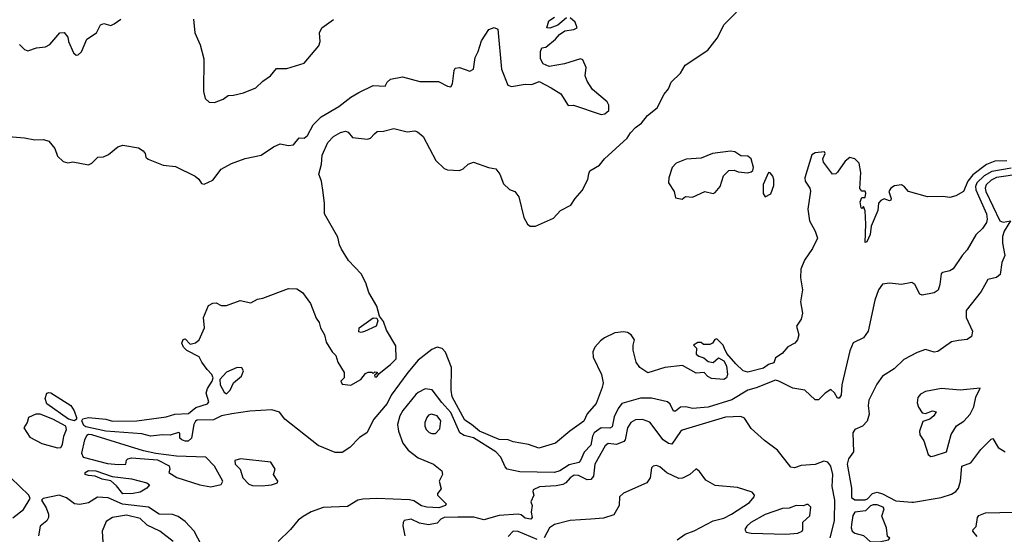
# Model space of a CAD drawing. Extents: x 1995161 to 2088924, y 769148 to 906007.
# Tile 112 of 256: x 2032067 to 2037771, y 823727 to 826711. Entities that reach past the tile are written whole.
import ezdxf

# ---------------------------------------------------------------- set-up
doc = ezdxf.new("R2010")
doc.units = 0

msp = doc.modelspace()

# ---------------------------------------------------------------- linework, layer by layer
at = {"layer": '0CON20XD'}
for points in [[(2032065, 826566.7), (2032095, 826538), (2032115, 826530.8), (2032165, 826548.8), (2032216.4, 826553.6), (2032241.7, 826568.3), (2032300, 826635), (2032325, 826636.7), (2032345, 826610), (2032350, 826585), (2032379.1, 826519.1), (2032395, 826506), (2032405, 826508), (2032425.7, 826525), (2032455, 826598.8), (2032511.2, 826635), (2032535, 826682.5), (2032555, 826688.8), (2032595, 826677.5), (2032615, 826686.7), (2032653.3, 826715)], [(2036150, 824805), (2036142.5, 824825), (2036105, 824860), (2036093.6, 824856.4), (2036080, 824835), (2036065, 824827.5), (2036028.3, 824828.3), (2036015, 824840), (2035995, 824840), (2035970, 824825), (2035987.5, 824807.5), (2035985, 824772.5), (2036000.5, 824760.5), (2036030.7, 824750.7), (2036055, 824730), (2036085, 824724), (2036115, 824750), (2036145, 824734), (2036160.5, 824705), (2036167.1, 824655), (2036160.8, 824635), (2036145, 824624.3), (2036075, 824630), (2036052.7, 824642.7), (2036032.5, 824665), (2035985, 824662.5), (2035905.8, 824705.8), (2035805, 824694.4), (2035705, 824664.3), (2035658.8, 824695), (2035638.8, 824725), (2035621.4, 824795), (2035620.8, 824825), (2035628.8, 824855), (2035609.2, 824885), (2035587.3, 824897.3), (2035565, 824900.7), (2035515, 824895.7), (2035455, 824866.9), (2035431.1, 824848.9), (2035398.2, 824811.8), (2035386.6, 824785), (2035389.3, 824755), (2035438.2, 824655), (2035446.1, 824605), (2035441.5, 824578.5), (2035405.7, 824485), (2035354.7, 824425.3), (2035335, 824383.3), (2035254.4, 824325.6), (2035171.2, 824255), (2035075, 824227.5), (2035015, 824248), (2034925, 824263.8), (2034895.9, 824275.9), (2034845, 824277.5), (2034729.6, 824325), (2034684.8, 824364.7), (2034645, 824389.1), (2034572.5, 824525), (2034566.9, 824563.1), (2034567.8, 824695), (2034533.5, 824783.5), (2034515, 824805.6), (2034485, 824812.2), (2034455, 824799.1), (2034375, 824736.3), (2034315, 824665.3), (2034219.4, 824535), (2034196, 824485), (2034117.5, 824395), (2034078.8, 824315), (2034035, 824288.6), (2033978.9, 824231.1), (2033935, 824202.5), (2033895, 824201.4), (2033795, 824243.1), (2033602.7, 824395), (2033572.5, 824435), (2033528.4, 824448.4), (2033399.3, 824440.7), (2033296.6, 824426.6), (2033236, 824415), (2033189.4, 824390.6), (2033095, 824388.7), (2033085, 824384.2), (2033074.8, 824365), (2033062.6, 824285), (2033042.3, 824267.7), (2033025, 824266.8), (2033005.3, 824275), (2032995.3, 824285), (2032993.8, 824313.8), (2032987.2, 824317.2), (2032937.9, 824302.1), (2032895, 824304.8), (2032825, 824295.6), (2032775, 824310.4), (2032565, 824326.2), (2032450.8, 824350.8), (2032439.3, 824359.3), (2032427.1, 824385), (2032433.6, 824396.4), (2032465, 824404.8), (2032565, 824395.9), (2032605, 824383.8), (2032745, 824385.3), (2032915, 824408.4), (2032965.2, 824424.8), (2033045, 824428.1), (2033088.1, 824461.9), (2033155, 824484.8), (2033162.7, 824495), (2033147.5, 824545), (2033155, 824573.8), (2033182, 824615), (2033188, 824635), (2033179.2, 824655), (2033153.5, 824683.5), (2033121.2, 824725), (2033105.8, 824755.8), (2033035, 824792.5), (2033015, 824813.3), (2033006.2, 824835), (2033013.9, 824856.1), (2033025, 824860), (2033055, 824830), (2033085, 824837.5), (2033107.5, 824855), (2033137.5, 824925), (2033132.5, 824985), (2033161.2, 825055), (2033185, 825067.5), (2033205, 825069.2), (2033235, 825053.3), (2033265, 825054), (2033345, 825083.3), (2033405, 825070), (2033445, 825091.2), (2033475, 825096.7), (2033625, 825152.5), (2033671.7, 825151.7), (2033705, 825130), (2033752.5, 825065), (2033785, 824980), (2033802.5, 824955), (2033810, 824925), (2033833.3, 824885), (2033842.3, 824842.3), (2033876.4, 824786.4), (2033897.5, 824765), (2033910, 824725), (2033947.5, 824665), (2033946.7, 824635), (2033927.5, 824615), (2033935, 824597.5), (2033985, 824592.5), (2034042.5, 824625), (2034070.7, 824659.3), (2034085, 824667.5), (2034107.5, 824667.5), (2034115, 824660), (2034125, 824670), (2034138.3, 824668.3), (2034138.3, 824661.7), (2034122.5, 824647.5), (2034125, 824640), (2034135, 824640), (2034150, 824660), (2034215, 824712.9), (2034248.5, 824745), (2034245, 824820.8), (2034191.2, 824911.2), (2034175, 824961.2), (2034152.1, 824992.1), (2034135, 825051.2), (2034089.8, 825129.8), (2034071.5, 825185), (2034045, 825238), (2033972.5, 825315), (2033930.3, 825380.3), (2033918.6, 825405), (2033910.7, 825450.7), (2033832.5, 825585), (2033833.3, 825645), (2033825, 825710), (2033814.5, 825774.5), (2033800, 825815), (2033815.4, 825874.6), (2033818.2, 825925), (2033851.5, 825998.5), (2033885, 826034.3), (2033925, 826058.1), (2033955, 826064.2), (2033968.9, 826058.9), (2033995, 826027.5), (2034081.2, 826018.8), (2034098.8, 826025), (2034121.4, 826048.6), (2034137.7, 826062.3), (2034174.2, 826064.2), (2034235, 826080), (2034311.7, 826061.7), (2034355, 826066.7), (2034371.7, 826061.7), (2034405, 826033.8), (2034476.9, 825895), (2034525, 825849.2), (2034545, 825840.8), (2034615, 825836.2), (2034635, 825846.2), (2034665, 825873.8), (2034695, 825886), (2034783.6, 825853.6), (2034825, 825847.5), (2034848.8, 825815), (2034868.7, 825758.7), (2034905, 825727.1), (2034935, 825714.2), (2034959.2, 825685), (2034988, 825565), (2035008, 825525), (2035025, 825514.3), (2035055.5, 825514.5), (2035158.9, 825561.1), (2035200, 825605), (2035260, 825635), (2035284.4, 825675), (2035325, 825721.2), (2035357.3, 825785), (2035363.2, 825816.8), (2035369.2, 825835), (2035425, 825867.9), (2035454.8, 825905.2), (2035585.4, 826024.6), (2035606, 826055), (2035634.2, 826085.8), (2035668.8, 826111.2), (2035703.6, 826156.4), (2035759.9, 826200.1), (2035800.6, 826279.4), (2035825, 826310.8), (2035840.9, 826349.1), (2035895, 826402.1), (2035921.5, 826448.5), (2036053.4, 826535), (2036107.4, 826605), (2036147.2, 826682.8), (2036219, 826755)], [(2033074.4, 826715), (2033081.5, 826635), (2033112.7, 826565), (2033133.1, 826485), (2033132.5, 826295), (2033141.2, 826255), (2033165, 826233.8), (2033195, 826232), (2033245, 826250.8), (2033275, 826272), (2033305, 826272.9), (2033362.7, 826287.3), (2033434.3, 826315.7), (2033474.5, 826355.5), (2033520, 826385), (2033555, 826429.2), (2033615, 826428.6), (2033715, 826460), (2033799.7, 826560.3), (2033807.5, 826585), (2033804.3, 826635), (2033817.5, 826665), (2033885, 826712.5)], [(2035145.4, 826315.4), (2035202.2, 826282.2), (2035245, 826214), (2035275, 826216.7), (2035435, 826161.2), (2035457.5, 826165), (2035478.8, 826185), (2035480, 826215), (2035470, 826235), (2035386.1, 826306.1), (2035354.1, 826354.1), (2035342, 826385), (2035348.8, 826435), (2035328.8, 826478.8), (2035315, 826483.8), (2035223.7, 826456.3), (2035135, 826439.2), (2035100, 826455), (2035083.3, 826485), (2035083.9, 826526.1), (2035091.7, 826548.3), (2035115, 826552.5), (2035171.7, 826598.3), (2035194.1, 826625.9), (2035224.1, 826645.9), (2035276.1, 826653.9), (2035296.7, 826665), (2035285, 826697.5), (2035255, 826722.5)], [(2035235, 826722.5), (2035185, 826678.8), (2035137.7, 826662.3), (2035120, 826665), (2035132, 826705), (2035165, 826725.6)], [(2032002.5, 826035), (2032095, 826027.1), (2032154.4, 826014.4), (2032205, 826017.1), (2032236.4, 826006.4), (2032270.8, 825965), (2032285, 825920), (2032318.3, 825888.3), (2032345, 825881.2), (2032375, 825886.7), (2032465, 825870), (2032485, 825880), (2032520, 825915), (2032553, 825917), (2032580.7, 825929.3), (2032635, 825973.3), (2032665, 825983.3), (2032755, 825968.8), (2032781.7, 825951.7), (2032793.3, 825935), (2032797.5, 825915), (2032811.7, 825901.7), (2032898.8, 825868.8), (2032969.8, 825859.8), (2033082.5, 825805), (2033105, 825787.5), (2033120.7, 825760.7), (2033135, 825757.5), (2033185, 825781.2), (2033233.3, 825845), (2033293.1, 825876.9), (2033372.7, 825907.3), (2033465, 825925.3), (2033536.7, 825973.3), (2033575, 825991.2), (2033625, 825981.2), (2033653.3, 825986.7), (2033685, 826027.1), (2033715, 826024.4), (2033735, 826040.6), (2033767.8, 826102.2), (2033812.4, 826147.6), (2033915, 826207.1), (2033985, 826261.8), (2034031.6, 826288.4), (2034115, 826329.6), (2034183.3, 826326.7), (2034195, 826348.8), (2034215, 826366.9), (2034285, 826379.4), (2034385, 826353.3), (2034493.2, 826353.2), (2034545, 826326.7), (2034565, 826322.5), (2034575, 826340), (2034583.1, 826416.9), (2034590, 826430), (2034615, 826434.2), (2034675, 826413.1), (2034695.4, 826424.6), (2034705, 826492.5), (2034723, 826527), (2034742.1, 826587.9), (2034785, 826653.8), (2034815, 826666.2), (2034835.8, 826655.8), (2034858.2, 826425), (2034895, 826332), (2034915, 826324.2), (2034995, 826337.7), (2035034.6, 826335.4), (2035076.6, 826353.4), (2035145.4, 826315.4)], [(2035905, 825670), (2035923, 825687), (2035965, 825681.4), (2036035, 825715.8), (2036084.1, 825704.1), (2036095, 825708.8), (2036124, 825745), (2036144.2, 825805.8), (2036175, 825836), (2036205, 825838.8), (2036228.3, 825828.3), (2036285, 825823.8), (2036305, 825830), (2036313.6, 825836.4), (2036318, 825855), (2036304.2, 825904.2), (2036285, 825920), (2036245, 825921.4), (2036210, 825945), (2036185, 825949.2), (2036080.8, 825935), (2036015, 825908.7), (2035927.7, 825902.3), (2035869.7, 825880.3), (2035847.5, 825855), (2035827.5, 825795), (2035826.2, 825765), (2035858.6, 825715), (2035865, 825677.5), (2035905, 825670)], [(2037785, 825892.6), (2037715, 825890.3), (2037668.5, 825871.5), (2037588, 825812), (2037560, 825775), (2037534.5, 825715.5), (2037490.7, 825689.3), (2037455, 825680), (2037414.2, 825685.8), (2037325, 825684.2), (2037215.7, 825715.7), (2037193, 825743), (2037175, 825753.3), (2037135, 825748.6), (2037113.8, 825735), (2037101.2, 825715), (2037116, 825675), (2037112.5, 825665), (2037105, 825661.2), (2037075, 825672.5), (2037055, 825662.9), (2037042.6, 825647.4), (2037037.1, 825605), (2036999.2, 825515), (2036993.3, 825465), (2036975, 825422.5), (2036965, 825420), (2036968.6, 825525), (2036964, 825604), (2036955, 825627.5), (2036945, 825617.5), (2036941.2, 825621.2), (2036935.7, 825655), (2036945, 825681.2), (2036965, 825680), (2036968.6, 825705), (2036965, 825716.7), (2036945, 825717.1), (2036933.1, 825733.1), (2036939.9, 825825), (2036929.1, 825879.1), (2036905, 825905.2), (2036875, 825911.8), (2036849, 825891), (2036805, 825826.7), (2036795, 825817.8), (2036775.7, 825815.7), (2036723.8, 825885), (2036720, 825905), (2036732.5, 825935), (2036730, 825945), (2036675, 825938.8), (2036655, 825927.5), (2036615.6, 825795), (2036617.5, 825775), (2036644.3, 825735), (2036647.9, 825717.9), (2036633.3, 825613.3), (2036643.1, 825545), (2036675.6, 825485.6), (2036688.8, 825445), (2036659.4, 825385), (2036612.5, 825317.5), (2036591.2, 825265), (2036590.2, 825215), (2036601.8, 825145), (2036589.2, 825075), (2036601.2, 825008.8), (2036594.2, 824975.8), (2036566.7, 824935), (2036580, 824885), (2036572, 824855), (2036556.7, 824835), (2036516.7, 824815), (2036483.3, 824775), (2036445, 824750), (2036435, 824722.5), (2036405, 824712.5), (2036375, 824691.1), (2036285, 824668), (2036257.1, 824675), (2036215.7, 824715), (2036163.8, 824775), (2036150, 824805)], [(2037809.8, 825849.8), (2037698.1, 825831.9), (2037654.5, 825805.5), (2037611.5, 825765), (2037604.6, 825745), (2037606.6, 825725), (2037666.9, 825585), (2037671.1, 825555), (2037666.6, 825535), (2037645, 825500.8), (2037605.4, 825464.6), (2037555, 825376.7), (2037526.2, 825345), (2037474.2, 825265.8), (2037455.8, 825254.2), (2037414.2, 825245.8), (2037405, 825237.5), (2037398, 825175), (2037386.8, 825143.2), (2037365, 825128), (2037295, 825113.8), (2037280.7, 825120.7), (2037252.5, 825175), (2037235, 825187.5), (2037175, 825176), (2037105, 825183.3), (2037065, 825177.5), (2037042, 825145), (2037020.8, 825085), (2036982.7, 824905), (2036955, 824867.1), (2036895, 824837.3), (2036875, 824790.8), (2036828.7, 824595), (2036825.9, 824534.1), (2036815, 824516.2), (2036805, 824516.7), (2036787.9, 824547.9), (2036765, 824566.7), (2036732.5, 824545), (2036695, 824507.5), (2036675, 824507.5), (2036615, 824562.9), (2036545, 824574.2), (2036465, 824616.2), (2036445, 824621.1), (2036333.1, 824576.9), (2036285, 824564.1), (2036192.1, 824507.9), (2036055, 824464.3), (2035965, 824457), (2035925, 824466.9), (2035895.3, 824464.7), (2035865, 824441.9), (2035855, 824440.8), (2035835, 824482), (2035820, 824495), (2035726.4, 824516.4), (2035664, 824516), (2035555, 824486.2), (2035533.3, 824456.7), (2035510.9, 824409.1), (2035499.7, 824350.3), (2035485, 824343), (2035435, 824345.2), (2035395.1, 824314.9), (2035384.4, 824295.6), (2035375.9, 824245), (2035336, 824204), (2035316, 824155), (2035306, 824144), (2035249.2, 824130.8), (2035196.5, 824095), (2035165, 824085.2), (2034965, 824090.2), (2034890.8, 824105), (2034878.6, 824118.6), (2034853.8, 824175), (2034825.4, 824205), (2034696.7, 824286.7), (2034640.8, 824300.8), (2034615.7, 824315.7), (2034565, 824433.8), (2034511.7, 824491.7), (2034455.9, 824565.9), (2034415, 824570), (2034375, 824550.4), (2034362.2, 824537.8), (2034286.7, 824445), (2034269.7, 824415), (2034256, 824365), (2034261.1, 824325), (2034286.6, 824255), (2034317.3, 824215), (2034375, 824170), (2034464.3, 824135), (2034512.9, 824095), (2034516, 824075), (2034497.5, 824035), (2034509.3, 823990.7), (2034487.5, 823965), (2034487.5, 823955), (2034536.7, 823905), (2034533.3, 823895), (2034495, 823881.9), (2034425, 823885.4), (2034395, 823892.6), (2034350.6, 823920.6), (2034325, 823928.3), (2034135, 823934.9), (2034055, 823931.8), (2034025.5, 823925), (2033965, 823889.6), (2033825, 823882.8), (2033755, 823857.8), (2033708.6, 823831.4), (2033679.9, 823810.1), (2033635, 823755.3), (2033563.5, 823686.5)], [(2036385, 825684), (2036419.1, 825700.9), (2036435, 825750), (2036435.5, 825785), (2036429.2, 825805), (2036415, 825823.3), (2036405, 825826.2), (2036374.3, 825755), (2036374.2, 825704.2), (2036385, 825684)], [(2037871.7, 825818.3), (2037725, 825795.6), (2037695, 825781.4), (2037665.8, 825754.2), (2037659.7, 825735), (2037663.4, 825715), (2037745, 825544.6), (2037765, 825536.7), (2037805.7, 825545.7), (2037770.3, 825485), (2037760.6, 825455), (2037759.4, 825415), (2037774.5, 825345), (2037756, 825304), (2037746.3, 825233.7), (2037725, 825216.1), (2037675, 825204.5), (2037636.7, 825135), (2037550.4, 825025), (2037548.8, 824985), (2037586, 824905), (2037580, 824875), (2037555, 824856.8), (2037505, 824850.5), (2037465, 824843.1), (2037385, 824786.5), (2037364.5, 824784.5), (2037315, 824798.6), (2037265, 824781.1), (2037188.8, 824741.2), (2037133.6, 824686.3), (2037066, 824644), (2037032.6, 824597.4), (2036985.5, 824505), (2036981.5, 824475), (2036987.5, 824425), (2036977, 824383), (2036948.9, 824355), (2036905.4, 824334.6), (2036893.8, 824315), (2036898, 824205), (2036867.9, 824165), (2036861, 824135), (2036884.6, 823995), (2036885, 823940.3), (2036905, 823928.3), (2036965, 823927.3), (2036977.8, 823932.2), (2037007.5, 823965), (2037035, 823971.3), (2037065, 823962.4), (2037142.2, 823922.2), (2037235.9, 823914.1)], [(2034045, 824897.5), (2034031.7, 824901.7), (2034032.5, 824925), (2034115, 824982), (2034135, 824980), (2034142, 824965), (2034131.2, 824935), (2034065, 824903.3), (2034045, 824897.5)], [(2033265, 824542.5), (2033286.9, 824563.1), (2033305, 824606.7), (2033352.5, 824645), (2033362.5, 824675), (2033353.1, 824693.1), (2033327.5, 824695), (2033265, 824668), (2033226, 824625), (2033227.5, 824595), (2033251.2, 824551.2), (2033265, 824542.5)], [(2032385, 824384.7), (2032348.8, 824395), (2032225, 824483.5), (2032214.5, 824515), (2032224.4, 824545.6), (2032235, 824550.6), (2032247.8, 824547.8), (2032363.2, 824475), (2032383.2, 824443.2), (2032396.2, 824405), (2032396.9, 824395), (2032385, 824384.7)], [(2037345, 824179.5), (2037365, 824182.3), (2037435, 824206.2), (2037463.3, 824306.7), (2037494.2, 824355.8), (2037536, 824384), (2037572.2, 824425), (2037595, 824466.7), (2037606.6, 824523.4), (2037630, 824575), (2037515, 824564), (2037406.4, 824573.6), (2037315, 824556.2), (2037285, 824540), (2037269.3, 824520.7), (2037265, 824490), (2037273.3, 824465), (2037295, 824432.5), (2037315, 824427.5), (2037355, 824442.5), (2037376.7, 824436.7), (2037363.3, 824415), (2037338.8, 824395), (2037298, 824382), (2037280, 824325), (2037282, 824305), (2037305, 824270), (2037329.8, 824189.8), (2037345, 824179.5)], [(2032285, 824228.5), (2032305, 824230.8), (2032315, 824247.8), (2032323.4, 824296.6), (2032338.3, 824335), (2032333.8, 824355), (2032258.5, 824395), (2032185, 824424), (2032160, 824425), (2032117.5, 824405), (2032110, 824375), (2032090, 824345), (2032125, 824290.8), (2032195, 824254.7), (2032285, 824228.5)], [(2034455, 824311.4), (2034475, 824312.9), (2034501.7, 824338.3), (2034507.3, 824385), (2034485, 824414.5), (2034452.5, 824425), (2034435, 824418.1), (2034425, 824404), (2034414.5, 824375), (2034414.5, 824354.5), (2034422.5, 824335), (2034438.3, 824318.3), (2034455, 824311.4)], [(2036762.6, 823707.4), (2036786.4, 823805), (2036789.9, 823925), (2036773.6, 824005), (2036776.6, 824075), (2036765, 824123.3), (2036748.8, 824145), (2036725, 824152.1), (2036675, 824132.9), (2036594.5, 824125.5), (2036555, 824113.1), (2036535, 824117.1), (2036455.9, 824215.9), (2036382, 824272), (2036305, 824341.9), (2036265, 824401.2), (2036245, 824409.7), (2036155, 824406.8), (2035905, 824330.8), (2035895, 824324.4), (2035845, 824250), (2035825, 824253.1), (2035794.5, 824275), (2035718, 824378), (2035675, 824392.7), (2035635, 824390.7), (2035607.5, 824375), (2035587.7, 824345), (2035574.8, 824275.2), (2035566.9, 824265), (2035525, 824248.2), (2035475, 824253.2), (2035459.2, 824240.8), (2035399.5, 824135), (2035390.8, 824065), (2035376.2, 824045), (2035355, 824042.8), (2035305, 824067.9), (2035278.8, 824071.2), (2035255, 824055.5), (2035230.9, 824025), (2035213.4, 824016.6), (2035175, 824008.4), (2035077.6, 824002.4), (2035041.2, 823985), (2035038.8, 823975), (2035046, 823955), (2035028.8, 823915), (2035036.2, 823895), (2035030.8, 823855), (2035035.7, 823825), (2035028.8, 823815), (2034995, 823820.3), (2034971.1, 823841.1), (2034955, 823844.7), (2034844.3, 823835.7), (2034755, 823811.5), (2034697, 823827), (2034605, 823827.3), (2034526.2, 823825), (2034505.7, 823815), (2034485, 823792.9), (2034435, 823782.7), (2034382.5, 823792.5), (2034335, 823815.8), (2034295, 823807.5), (2034287.5, 823795), (2034287, 823777), (2034298.3, 823718.3)], [(2033175, 824002.9), (2033235, 824016.1), (2033244.2, 824035), (2033195, 824122.7), (2033145, 824175.3), (2032975, 824180.6), (2032855, 824195.8), (2032785, 824212), (2032485.6, 824305), (2032465, 824305.8), (2032455, 824299.5), (2032443.2, 824275), (2032425, 824198.8), (2032435.4, 824175), (2032575, 824137.8), (2032638.7, 824131.3), (2032682.5, 824135), (2032685, 824157.5), (2032694.1, 824165.9), (2032715, 824170), (2032865, 824158.8), (2032932.5, 824125), (2032937.5, 824105), (2032930, 824085), (2032976.8, 824056.8), (2033110, 824015), (2033175, 824002.9)], [(2037235.9, 823914.1), (2037245, 823914.4), (2037405, 823941.3), (2037465, 823959.4), (2037489.6, 823975), (2037505, 823995.8), (2037517.1, 824035), (2037525, 824123.3), (2037577.7, 824142.3), (2037635, 824220), (2037695, 824280), (2037705, 824282.5), (2037735, 824231.2), (2037775.7, 824205)], [(2033471.5, 824008.5), (2033525, 824014), (2033560, 824025), (2033562.5, 824035), (2033537.5, 824075), (2033547.5, 824105), (2033522.5, 824145), (2033345.4, 824164.6), (2033314.1, 824155.9), (2033314.8, 824135), (2033344.2, 824104.2), (2033360, 824055), (2033395, 824018), (2033415, 824011.4), (2033471.5, 824008.5)], [(2032665, 823961.3), (2032627.9, 824007.9), (2032595, 824038.1), (2032545, 824047.5), (2032505, 824064.4), (2032465, 824067.5), (2032446.7, 824075), (2032446.2, 824085), (2032465, 824098.1), (2032507.5, 824095), (2032602.9, 824062.9), (2032715, 824048.8), (2032803.8, 824025), (2032818.8, 824015), (2032804.3, 823995), (2032765, 823971.1), (2032725, 823964.7), (2032665, 823961.3)], [(2035876, 823695), (2035921.8, 823728.2), (2035975, 823746.9), (2036084.3, 823805.7), (2036145, 823820.7), (2036191, 823845), (2036295, 823912.8), (2036322.3, 823945), (2036324.1, 823955), (2036310.9, 823970.9), (2036225, 823999.1), (2036095, 824011.2), (2036040.7, 824040.7), (2036005, 824092.5), (2035985, 824107.5), (2035948.8, 824075), (2035906.1, 824053.9), (2035885, 824051.5), (2035815, 824083.6), (2035775, 824118.8), (2035755, 824126.5), (2035736.6, 824123.4), (2035726.9, 824113.1), (2035720, 824055), (2035699.2, 824025), (2035565, 823965.7), (2035541.2, 823945), (2035538.8, 823895), (2035509.3, 823840.7), (2035448.1, 823821.9), (2035375, 823816.1), (2035255, 823808.4), (2035165.2, 823784.8), (2035135.6, 823764.4), (2035105, 823706.4)], [(2032027.7, 823822.2), (2032088.1, 823871.9), (2032127.3, 823935), (2032119.6, 823955), (2032015, 824055.6)], [(2033119.4, 823665), (2033078.2, 823745), (2033025, 823801.8), (2032985, 823831.5), (2032952.4, 823842.4), (2032875, 823844.7), (2032814, 823884), (2032662.4, 823902.4), (2032579, 823939), (2032518, 823942), (2032465, 823909.2), (2032415, 823900), (2032385, 823903.8), (2032338.1, 823938.1), (2032295, 823954.2), (2032202.5, 823935), (2032192.5, 823925), (2032221, 823881), (2032233.6, 823845), (2032234.2, 823825), (2032224.4, 823805.6), (2032185.2, 823774.8), (2032175, 823718)], [(2036505, 823729), (2036575, 823733.8), (2036598.8, 823745), (2036603.9, 823756.1), (2036602.9, 823797.1), (2036643.8, 823835), (2036650, 823885), (2036635, 823900), (2036625, 823901.2), (2036606.6, 823893.4), (2036565, 823894.1), (2036525, 823879.6), (2036485, 823876.7), (2036385, 823841.7), (2036303, 823795), (2036279, 823775), (2036267.4, 823755), (2036275, 823740.8), (2036303.7, 823733.7), (2036505, 823729)], [(2037045, 823683.1), (2037100, 823695), (2037107.5, 823705), (2037093.3, 823715), (2037088.8, 823765), (2037062.1, 823832.1), (2037074.2, 823875), (2037068, 823885), (2037035, 823897.6), (2037010.7, 823899.3), (2036995, 823892.7), (2036965.8, 823864.2), (2036904.7, 823855.3), (2036893.8, 823836.2), (2036884.7, 823785), (2036883.2, 823765), (2036890.3, 823745), (2036905, 823733.2), (2036955, 823721.4), (2036995, 823684.1), (2037045, 823683.1)], [(2037613.3, 823715), (2037588.8, 823745), (2037590, 823755), (2037607.6, 823772.4), (2037615.9, 823825), (2037623.3, 823836.7), (2037662.2, 823852.2), (2037745, 823854.5), (2037845, 823855.5)], [(2032956.9, 823685), (2032878.8, 823745), (2032805, 823780.7), (2032765, 823819.4), (2032685, 823838.4), (2032604.8, 823825.2), (2032567.7, 823802.3), (2032545.4, 823745), (2032548, 823682)], [(2035065, 823697.8), (2034955, 823744.2), (2034924.7, 823745.3), (2034896, 823714)]]:
    msp.add_lwpolyline(points, dxfattribs=at)

doc.saveas('drawing.dxf')
